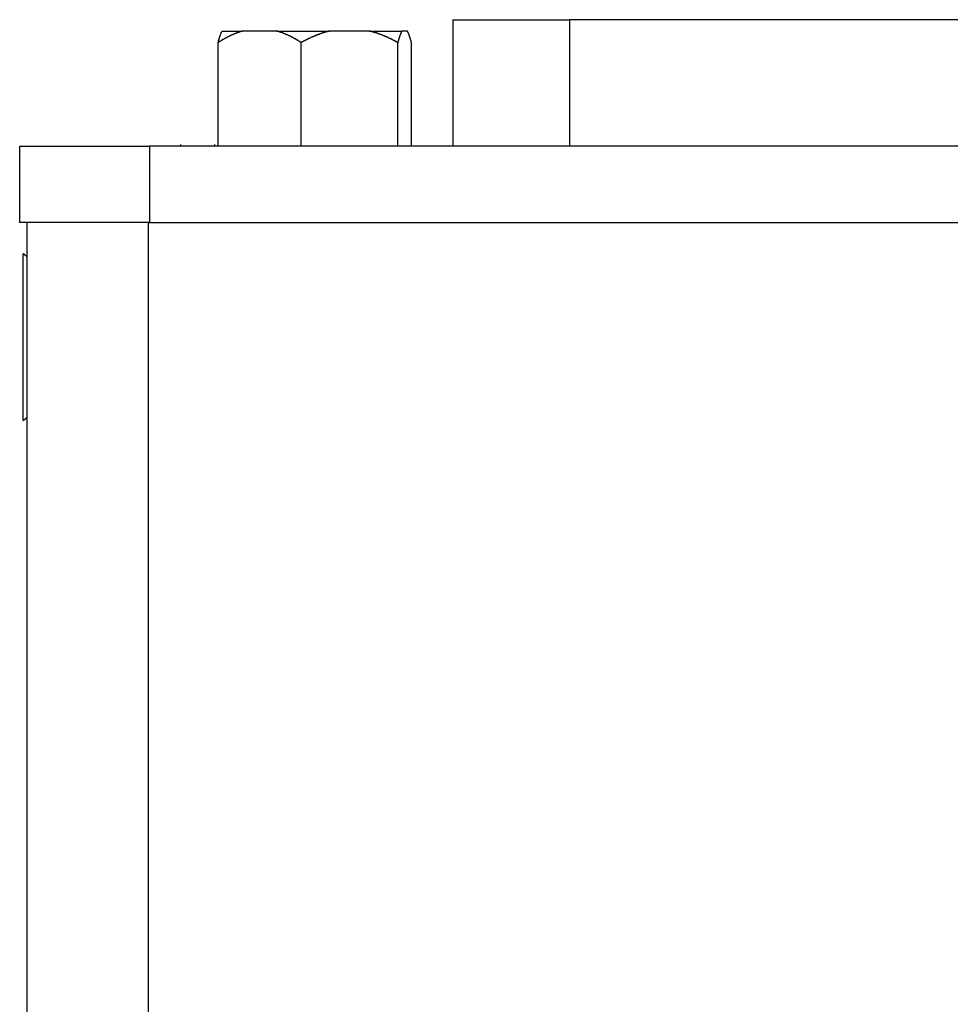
# Model space of a CAD drawing. Extents: x 9.3 to 31.1, y 5.1 to 19.6.
# Tile 40 of 132: x 16.488 to 16.969, y 12.313 to 12.821. Entities that reach past the tile are written whole.
import ezdxf

# ---------------------------------------------------------------- set-up
doc = ezdxf.new("R2010")
doc.units = 0
doc.layers.get('0').update_dxf_attribs({"linetype": 'CONTINUOUS'})

msp = doc.modelspace()

# ---------------------------------------------------------------- linework, layer by layer
at = {"color": 7, "linetype": 'CONTINUOUS'}
for p, q in [((16.71194, 12.82076), (16.71194, 12.75544)), ((16.71194, 12.82076), (16.77214, 12.82076)), ((17.16515, 12.82076), (16.77214, 12.82076)), ((16.59283, 12.81489), (16.60329, 12.81489)), ((16.6211, 12.81489), (16.60329, 12.81489)), ((16.6211, 12.81489), (16.64819, 12.81489)), ((16.66891, 12.81489), (16.64819, 12.81489)), ((16.66891, 12.81489), (16.68554, 12.81489)), ((16.68846, 12.81489), (16.68554, 12.81489)), ((16.59078, 12.75544), (16.59078, 12.80898)), ((16.63362, 12.75544), (16.63362, 12.80898)), ((16.68348, 12.75544), (16.68348, 12.80898)), ((16.69051, 12.75544), (16.69051, 12.80898)), ((16.48833, 12.71607), (16.48833, 12.75544)), ((16.48833, 12.75544), (16.55526, 12.75544)), ((16.55526, 12.75544), (16.55526, 12.71607)), ((17.38203, 12.75544), (16.55526, 12.75544)), ((16.57139, 12.75643), (16.57139, 12.75544)), ((16.58903, 12.75544), (16.58903, 12.75643)), ((16.55526, 12.71607), (16.48833, 12.71607)), ((16.49214, 10.85881), (16.49214, 12.71607)), ((16.55464, 12.71607), (16.55464, 10.85881)), ((16.55526, 12.71607), (17.38203, 12.71607)), ((16.49214, 12.69832), (16.49014, 12.70002)), ((16.49014, 12.61402), (16.49014, 12.70002)), ((16.49014, 12.61402), (16.49214, 12.61571))]:
    msp.add_line(p, q, dxfattribs=at)
at = {"color": 8, "linetype": 'CONTINUOUS'}
msp.add_line((16.77214, 12.82076), (16.77214, 12.75544), dxfattribs=at)
at = {"color": 7}
for points in [[(16.6033, 12.8149, 0), (16.6032, 12.8149, 0), (16.6032, 12.8149, 0), (16.6031, 12.8148, 0), (16.6031, 12.8148, 0), (16.603, 12.8148, 0), (16.603, 12.8148, 0), (16.6029, 12.8148, 0), (16.6029, 12.8148, 0), (16.6028, 12.8147, 0), (16.6028, 12.8147, 0), (16.6027, 12.8147, 0), (16.6027, 12.8147, 0), (16.6026, 12.8147, 0), (16.6026, 12.8147, 0), (16.6025, 12.8146, 0), (16.6025, 12.8146, 0), (16.6024, 12.8146, 0), (16.6024, 12.8146, 0), (16.6023, 12.8146, 0), (16.6023, 12.8146, 0), (16.6022, 12.8145, 0), (16.6022, 12.8145, 0), (16.6021, 12.8145, 0), (16.6021, 12.8145, 0), (16.602, 12.8145, 0), (16.602, 12.8145, 0), (16.6019, 12.8144, 0), (16.6019, 12.8144, 0), (16.6018, 12.8144, 0), (16.6018, 12.8144, 0), (16.6017, 12.8144, 0), (16.6017, 12.8144, 0), (16.6016, 12.8143, 0), (16.6016, 12.8143, 0), (16.6015, 12.8143, 0), (16.6015, 12.8143, 0), (16.6014, 12.8143, 0), (16.6014, 12.8143, 0), (16.6013, 12.8142, 0), (16.6013, 12.8142, 0), (16.6012, 12.8142, 0), (16.6012, 12.8142, 0), (16.6011, 12.8142, 0), (16.6011, 12.8142, 0), (16.601, 12.8141, 0), (16.601, 12.8141, 0), (16.6009, 12.8141, 0), (16.6009, 12.8141, 0), (16.6008, 12.8141, 0), (16.6008, 12.814, 0), (16.6007, 12.814, 0), (16.6007, 12.814, 0), (16.6006, 12.814, 0), (16.6006, 12.814, 0), (16.6005, 12.8139, 0), (16.6005, 12.8139, 0), (16.6004, 12.8139, 0), (16.6004, 12.8139, 0), (16.6003, 12.8139, 0), (16.6003, 12.8139, 0), (16.6002, 12.8138, 0), (16.6002, 12.8138, 0), (16.6001, 12.8138, 0), (16.6001, 12.8138, 0), (16.6, 12.8138, 0), (16.5999, 12.8137, 0), (16.5999, 12.8137, 0), (16.5998, 12.8137, 0), (16.5998, 12.8137, 0), (16.5997, 12.8137, 0), (16.5997, 12.8136, 0), (16.5996, 12.8136, 0), (16.5996, 12.8136, 0), (16.5995, 12.8136, 0), (16.5995, 12.8136, 0), (16.5994, 12.8135, 0), (16.5994, 12.8135, 0), (16.5993, 12.8135, 0), (16.5993, 12.8135, 0), (16.5992, 12.8135, 0), (16.5992, 12.8134, 0), (16.5992, 12.8134, 0), (16.5991, 12.8134, 0), (16.5991, 12.8134, 0), (16.599, 12.8133, 0), (16.599, 12.8133, 0), (16.5989, 12.8133, 0), (16.5989, 12.8133, 0), (16.5988, 12.8133, 0), (16.5988, 12.8132, 0), (16.5987, 12.8132, 0), (16.5987, 12.8132, 0), (16.5986, 12.8132, 0), (16.5986, 12.8132, 0), (16.5985, 12.8131, 0), (16.5985, 12.8131, 0), (16.5984, 12.8131, 0), (16.5984, 12.8131, 0), (16.5983, 12.813, 0), (16.5983, 12.813, 0), (16.5982, 12.813, 0), (16.5982, 12.813, 0), (16.5981, 12.813, 0), (16.5981, 12.8129, 0), (16.598, 12.8129, 0), (16.598, 12.8129, 0), (16.5979, 12.8129, 0), (16.5979, 12.8128, 0), (16.5978, 12.8128, 0), (16.5978, 12.8128, 0), (16.5977, 12.8128, 0), (16.5977, 12.8128, 0), (16.5976, 12.8127, 0), (16.5976, 12.8127, 0), (16.5975, 12.8127, 0), (16.5975, 12.8127, 0), (16.5974, 12.8126, 0), (16.5974, 12.8126, 0), (16.5973, 12.8126, 0), (16.5973, 12.8126, 0), (16.5972, 12.8125, 0), (16.5972, 12.8125, 0), (16.5971, 12.8125, 0), (16.5971, 12.8125, 0), (16.597, 12.8125, 0), (16.597, 12.8124, 0), (16.5969, 12.8124, 0), (16.5969, 12.8124, 0), (16.5968, 12.8124, 0), (16.5968, 12.8123, 0), (16.5967, 12.8123, 0), (16.5967, 12.8123, 0), (16.5966, 12.8123, 0), (16.5966, 12.8122, 0), (16.5965, 12.8122, 0), (16.5965, 12.8122, 0), (16.5964, 12.8122, 0), (16.5964, 12.8121, 0), (16.5963, 12.8121, 0), (16.5963, 12.8121, 0), (16.5962, 12.8121, 0), (16.5962, 12.812, 0), (16.5961, 12.812, 0), (16.5961, 12.812, 0), (16.596, 12.812, 0), (16.596, 12.812, 0), (16.5959, 12.8119, 0), (16.5959, 12.8119, 0), (16.5958, 12.8119, 0), (16.5958, 12.8119, 0), (16.5958, 12.8118, 0), (16.5957, 12.8118, 0), (16.5957, 12.8118, 0), (16.5956, 12.8118, 0), (16.5956, 12.8117, 0), (16.5955, 12.8117, 0), (16.5955, 12.8117, 0), (16.5954, 12.8117, 0), (16.5954, 12.8116, 0), (16.5953, 12.8116, 0), (16.5953, 12.8116, 0), (16.5952, 12.8116, 0), (16.5952, 12.8115, 0), (16.5951, 12.8115, 0), (16.5951, 12.8115, 0), (16.595, 12.8114, 0), (16.595, 12.8114, 0), (16.5949, 12.8114, 0), (16.5949, 12.8114, 0), (16.5948, 12.8113, 0), (16.5948, 12.8113, 0), (16.5947, 12.8113, 0), (16.5947, 12.8113, 0), (16.5946, 12.8112, 0), (16.5946, 12.8112, 0), (16.5945, 12.8112, 0), (16.5945, 12.8112, 0), (16.5944, 12.8111, 0), (16.5944, 12.8111, 0), (16.5943, 12.8111, 0), (16.5943, 12.8111, 0), (16.5942, 12.811, 0), (16.5942, 12.811, 0), (16.5942, 12.811, 0), (16.5941, 12.811, 0), (16.5941, 12.8109, 0), (16.594, 12.8109, 0), (16.594, 12.8109, 0), (16.5939, 12.8108, 0), (16.5939, 12.8108, 0), (16.5938, 12.8108, 0), (16.5938, 12.8108, 0), (16.5937, 12.8107, 0), (16.5937, 12.8107, 0), (16.5936, 12.8107, 0), (16.5936, 12.8107, 0), (16.5935, 12.8106, 0), (16.5935, 12.8106, 0), (16.5934, 12.8106, 0), (16.5934, 12.8105, 0), (16.5933, 12.8105, 0), (16.5933, 12.8105, 0), (16.5932, 12.8105, 0), (16.5932, 12.8104, 0), (16.5931, 12.8104, 0), (16.5931, 12.8104, 0), (16.593, 12.8104, 0), (16.593, 12.8103, 0), (16.593, 12.8103, 0), (16.5929, 12.8103, 0), (16.5929, 12.8102, 0), (16.5928, 12.8102, 0), (16.5928, 12.8102, 0), (16.5927, 12.8102, 0), (16.5927, 12.8101, 0), (16.5926, 12.8101, 0), (16.5926, 12.8101, 0), (16.5925, 12.81, 0), (16.5925, 12.81, 0), (16.5924, 12.81, 0), (16.5924, 12.81, 0), (16.5923, 12.8099, 0), (16.5923, 12.8099, 0), (16.5922, 12.8099, 0), (16.5922, 12.8098, 0), (16.5921, 12.8098, 0), (16.5921, 12.8098, 0), (16.5921, 12.8098, 0), (16.592, 12.8097, 0), (16.592, 12.8097, 0), (16.5919, 12.8097, 0), (16.5919, 12.8096, 0), (16.5918, 12.8096, 0), (16.5918, 12.8096, 0), (16.5917, 12.8096, 0), (16.5917, 12.8095, 0), (16.5916, 12.8095, 0), (16.5916, 12.8095, 0), (16.5915, 12.8094, 0), (16.5915, 12.8094, 0), (16.5914, 12.8094, 0), (16.5914, 12.8094, 0), (16.5913, 12.8093, 0), (16.5913, 12.8093, 0), (16.5912, 12.8093, 0), (16.5912, 12.8092, 0), (16.5912, 12.8092, 0), (16.5911, 12.8092, 0), (16.5911, 12.8092, 0), (16.591, 12.8091, 0), (16.591, 12.8091, 0), (16.5909, 12.8091, 0), (16.5909, 12.809, 0), (16.5908, 12.809, 0), (16.5908, 12.809, 0)], [(16.5908, 12.809, 0), (16.5908, 12.809, 0), (16.5908, 12.8091, 0), (16.5908, 12.8091, 0), (16.5908, 12.8091, 0), (16.5908, 12.8091, 0), (16.5908, 12.8092, 0), (16.5908, 12.8092, 0), (16.5908, 12.8092, 0), (16.5909, 12.8093, 0), (16.5909, 12.8093, 0), (16.5909, 12.8093, 0), (16.5909, 12.8094, 0), (16.5909, 12.8094, 0), (16.5909, 12.8094, 0), (16.5909, 12.8095, 0), (16.5909, 12.8095, 0), (16.5909, 12.8095, 0), (16.5909, 12.8096, 0), (16.5909, 12.8096, 0), (16.591, 12.8096, 0), (16.591, 12.8097, 0), (16.591, 12.8097, 0), (16.591, 12.8097, 0), (16.591, 12.8098, 0), (16.591, 12.8098, 0), (16.591, 12.8098, 0), (16.591, 12.8099, 0), (16.591, 12.8099, 0), (16.591, 12.8099, 0), (16.591, 12.81, 0), (16.5911, 12.81, 0), (16.5911, 12.81, 0), (16.5911, 12.8101, 0), (16.5911, 12.8101, 0), (16.5911, 12.8101, 0), (16.5911, 12.8102, 0), (16.5911, 12.8102, 0), (16.5911, 12.8102, 0), (16.5911, 12.8103, 0), (16.5911, 12.8103, 0), (16.5911, 12.8103, 0), (16.5911, 12.8104, 0), (16.5912, 12.8104, 0), (16.5912, 12.8104, 0), (16.5912, 12.8104, 0), (16.5912, 12.8105, 0), (16.5912, 12.8105, 0), (16.5912, 12.8105, 0), (16.5912, 12.8106, 0), (16.5912, 12.8106, 0), (16.5912, 12.8106, 0), (16.5912, 12.8107, 0), (16.5912, 12.8107, 0), (16.5913, 12.8107, 0), (16.5913, 12.8108, 0), (16.5913, 12.8108, 0), (16.5913, 12.8108, 0), (16.5913, 12.8109, 0), (16.5913, 12.8109, 0), (16.5913, 12.8109, 0), (16.5913, 12.8109, 0), (16.5913, 12.811, 0), (16.5913, 12.811, 0), (16.5913, 12.811, 0), (16.5914, 12.8111, 0), (16.5914, 12.8111, 0), (16.5914, 12.8111, 0), (16.5914, 12.8112, 0), (16.5914, 12.8112, 0), (16.5914, 12.8112, 0), (16.5914, 12.8112, 0), (16.5914, 12.8113, 0), (16.5914, 12.8113, 0), (16.5914, 12.8113, 0), (16.5914, 12.8114, 0), (16.5915, 12.8114, 0), (16.5915, 12.8114, 0), (16.5915, 12.8115, 0), (16.5915, 12.8115, 0), (16.5915, 12.8115, 0), (16.5915, 12.8115, 0), (16.5915, 12.8116, 0), (16.5915, 12.8116, 0), (16.5915, 12.8116, 0), (16.5915, 12.8117, 0), (16.5915, 12.8117, 0), (16.5916, 12.8117, 0), (16.5916, 12.8117, 0), (16.5916, 12.8118, 0), (16.5916, 12.8118, 0), (16.5916, 12.8118, 0), (16.5916, 12.8119, 0), (16.5916, 12.8119, 0), (16.5916, 12.8119, 0), (16.5916, 12.8119, 0), (16.5916, 12.812, 0), (16.5916, 12.812, 0), (16.5917, 12.812, 0), (16.5917, 12.8121, 0), (16.5917, 12.8121, 0), (16.5917, 12.8121, 0), (16.5917, 12.8121, 0), (16.5917, 12.8122, 0), (16.5917, 12.8122, 0), (16.5917, 12.8122, 0), (16.5917, 12.8122, 0), (16.5917, 12.8123, 0), (16.5917, 12.8123, 0), (16.5918, 12.8123, 0), (16.5918, 12.8124, 0), (16.5918, 12.8124, 0), (16.5918, 12.8124, 0), (16.5918, 12.8124, 0), (16.5918, 12.8125, 0), (16.5918, 12.8125, 0), (16.5918, 12.8125, 0), (16.5918, 12.8125, 0), (16.5918, 12.8126, 0), (16.5918, 12.8126, 0), (16.5919, 12.8126, 0), (16.5919, 12.8126, 0), (16.5919, 12.8127, 0), (16.5919, 12.8127, 0), (16.5919, 12.8127, 0), (16.5919, 12.8128, 0), (16.5919, 12.8128, 0), (16.5919, 12.8128, 0), (16.5919, 12.8128, 0), (16.5919, 12.8129, 0), (16.592, 12.8129, 0), (16.592, 12.8129, 0), (16.592, 12.8129, 0), (16.592, 12.813, 0), (16.592, 12.813, 0), (16.592, 12.813, 0), (16.592, 12.813, 0), (16.592, 12.8131, 0), (16.592, 12.8131, 0), (16.592, 12.8131, 0), (16.592, 12.8131, 0), (16.5921, 12.8132, 0), (16.5921, 12.8132, 0), (16.5921, 12.8132, 0), (16.5921, 12.8132, 0), (16.5921, 12.8133, 0), (16.5921, 12.8133, 0), (16.5921, 12.8133, 0), (16.5921, 12.8133, 0), (16.5921, 12.8134, 0), (16.5921, 12.8134, 0), (16.5921, 12.8134, 0), (16.5922, 12.8134, 0), (16.5922, 12.8135, 0), (16.5922, 12.8135, 0), (16.5922, 12.8135, 0), (16.5922, 12.8135, 0), (16.5922, 12.8135, 0), (16.5922, 12.8136, 0), (16.5922, 12.8136, 0), (16.5922, 12.8136, 0), (16.5922, 12.8136, 0), (16.5922, 12.8137, 0), (16.5923, 12.8137, 0), (16.5923, 12.8137, 0), (16.5923, 12.8137, 0), (16.5923, 12.8138, 0), (16.5923, 12.8138, 0), (16.5923, 12.8138, 0), (16.5923, 12.8138, 0), (16.5923, 12.8138, 0), (16.5923, 12.8139, 0), (16.5923, 12.8139, 0), (16.5924, 12.8139, 0), (16.5924, 12.8139, 0), (16.5924, 12.8139, 0), (16.5924, 12.814, 0), (16.5924, 12.814, 0), (16.5924, 12.814, 0), (16.5924, 12.814, 0), (16.5924, 12.8141, 0), (16.5924, 12.8141, 0), (16.5924, 12.8141, 0), (16.5924, 12.8141, 0), (16.5925, 12.8141, 0), (16.5925, 12.8142, 0), (16.5925, 12.8142, 0), (16.5925, 12.8142, 0), (16.5925, 12.8142, 0), (16.5925, 12.8142, 0), (16.5925, 12.8143, 0), (16.5925, 12.8143, 0), (16.5925, 12.8143, 0), (16.5925, 12.8143, 0), (16.5926, 12.8143, 0), (16.5926, 12.8144, 0), (16.5926, 12.8144, 0), (16.5926, 12.8144, 0), (16.5926, 12.8144, 0), (16.5926, 12.8144, 0), (16.5926, 12.8145, 0), (16.5926, 12.8145, 0), (16.5926, 12.8145, 0), (16.5926, 12.8145, 0), (16.5926, 12.8145, 0), (16.5927, 12.8146, 0), (16.5927, 12.8146, 0), (16.5927, 12.8146, 0), (16.5927, 12.8146, 0), (16.5927, 12.8146, 0), (16.5927, 12.8146, 0), (16.5927, 12.8147, 0), (16.5927, 12.8147, 0), (16.5927, 12.8147, 0), (16.5927, 12.8147, 0), (16.5928, 12.8147, 0), (16.5928, 12.8148, 0), (16.5928, 12.8148, 0), (16.5928, 12.8148, 0), (16.5928, 12.8148, 0), (16.5928, 12.8148, 0), (16.5928, 12.8149, 0), (16.5928, 12.8149, 0), (16.5928, 12.8149, 0)], [(16.6336, 12.809, 0), (16.6336, 12.809, 0), (16.6335, 12.8091, 0), (16.6335, 12.8091, 0), (16.6334, 12.8091, 0), (16.6333, 12.8091, 0), (16.6333, 12.8092, 0), (16.6332, 12.8092, 0), (16.6332, 12.8092, 0), (16.6331, 12.8093, 0), (16.6331, 12.8093, 0), (16.633, 12.8093, 0), (16.633, 12.8094, 0), (16.6329, 12.8094, 0), (16.6329, 12.8094, 0), (16.6328, 12.8095, 0), (16.6328, 12.8095, 0), (16.6327, 12.8095, 0), (16.6326, 12.8096, 0), (16.6326, 12.8096, 0), (16.6325, 12.8096, 0), (16.6325, 12.8097, 0), (16.6324, 12.8097, 0), (16.6324, 12.8097, 0), (16.6323, 12.8098, 0), (16.6323, 12.8098, 0), (16.6322, 12.8098, 0), (16.6322, 12.8099, 0), (16.6321, 12.8099, 0), (16.632, 12.8099, 0), (16.632, 12.81, 0), (16.6319, 12.81, 0), (16.6319, 12.81, 0), (16.6318, 12.8101, 0), (16.6318, 12.8101, 0), (16.6317, 12.8101, 0), (16.6317, 12.8102, 0), (16.6316, 12.8102, 0), (16.6316, 12.8102, 0), (16.6315, 12.8103, 0), (16.6314, 12.8103, 0), (16.6314, 12.8103, 0), (16.6313, 12.8104, 0), (16.6313, 12.8104, 0), (16.6312, 12.8104, 0), (16.6312, 12.8104, 0), (16.6311, 12.8105, 0), (16.6311, 12.8105, 0), (16.631, 12.8105, 0), (16.631, 12.8106, 0), (16.6309, 12.8106, 0), (16.6308, 12.8106, 0), (16.6308, 12.8107, 0), (16.6307, 12.8107, 0), (16.6307, 12.8107, 0), (16.6306, 12.8108, 0), (16.6306, 12.8108, 0), (16.6305, 12.8108, 0), (16.6305, 12.8109, 0), (16.6304, 12.8109, 0), (16.6304, 12.8109, 0), (16.6303, 12.8109, 0), (16.6302, 12.811, 0), (16.6302, 12.811, 0), (16.6301, 12.811, 0), (16.6301, 12.8111, 0), (16.63, 12.8111, 0), (16.63, 12.8111, 0), (16.6299, 12.8112, 0), (16.6299, 12.8112, 0), (16.6298, 12.8112, 0), (16.6297, 12.8112, 0), (16.6297, 12.8113, 0), (16.6296, 12.8113, 0), (16.6296, 12.8113, 0), (16.6295, 12.8114, 0), (16.6295, 12.8114, 0), (16.6294, 12.8114, 0), (16.6294, 12.8115, 0), (16.6293, 12.8115, 0), (16.6293, 12.8115, 0), (16.6292, 12.8115, 0), (16.6291, 12.8116, 0), (16.6291, 12.8116, 0), (16.629, 12.8116, 0), (16.629, 12.8117, 0), (16.6289, 12.8117, 0), (16.6289, 12.8117, 0), (16.6288, 12.8117, 0), (16.6288, 12.8118, 0), (16.6287, 12.8118, 0), (16.6286, 12.8118, 0), (16.6286, 12.8119, 0), (16.6285, 12.8119, 0), (16.6285, 12.8119, 0), (16.6284, 12.8119, 0), (16.6284, 12.812, 0), (16.6283, 12.812, 0), (16.6282, 12.812, 0), (16.6282, 12.8121, 0), (16.6281, 12.8121, 0), (16.6281, 12.8121, 0), (16.628, 12.8121, 0), (16.628, 12.8122, 0), (16.6279, 12.8122, 0), (16.6279, 12.8122, 0), (16.6278, 12.8122, 0), (16.6277, 12.8123, 0), (16.6277, 12.8123, 0), (16.6276, 12.8123, 0), (16.6276, 12.8124, 0), (16.6275, 12.8124, 0), (16.6275, 12.8124, 0), (16.6274, 12.8124, 0), (16.6274, 12.8125, 0), (16.6273, 12.8125, 0), (16.6272, 12.8125, 0), (16.6272, 12.8125, 0), (16.6271, 12.8126, 0), (16.6271, 12.8126, 0), (16.627, 12.8126, 0), (16.627, 12.8126, 0), (16.6269, 12.8127, 0), (16.6268, 12.8127, 0), (16.6268, 12.8127, 0), (16.6267, 12.8128, 0), (16.6267, 12.8128, 0), (16.6266, 12.8128, 0), (16.6266, 12.8128, 0), (16.6265, 12.8129, 0), (16.6265, 12.8129, 0), (16.6264, 12.8129, 0), (16.6263, 12.8129, 0), (16.6263, 12.813, 0), (16.6262, 12.813, 0), (16.6262, 12.813, 0), (16.6261, 12.813, 0), (16.6261, 12.8131, 0), (16.626, 12.8131, 0), (16.6259, 12.8131, 0), (16.6259, 12.8131, 0), (16.6258, 12.8132, 0), (16.6258, 12.8132, 0), (16.6257, 12.8132, 0), (16.6257, 12.8132, 0), (16.6256, 12.8133, 0), (16.6255, 12.8133, 0), (16.6255, 12.8133, 0), (16.6254, 12.8133, 0), (16.6254, 12.8134, 0), (16.6253, 12.8134, 0), (16.6253, 12.8134, 0), (16.6252, 12.8134, 0), (16.6251, 12.8135, 0), (16.6251, 12.8135, 0), (16.625, 12.8135, 0), (16.625, 12.8135, 0), (16.6249, 12.8135, 0), (16.6249, 12.8136, 0), (16.6248, 12.8136, 0), (16.6247, 12.8136, 0), (16.6247, 12.8136, 0), (16.6246, 12.8137, 0), (16.6246, 12.8137, 0), (16.6245, 12.8137, 0), (16.6245, 12.8137, 0), (16.6244, 12.8138, 0), (16.6243, 12.8138, 0), (16.6243, 12.8138, 0), (16.6242, 12.8138, 0), (16.6242, 12.8138, 0), (16.6241, 12.8139, 0), (16.6241, 12.8139, 0), (16.624, 12.8139, 0), (16.6239, 12.8139, 0), (16.6239, 12.8139, 0), (16.6238, 12.814, 0), (16.6238, 12.814, 0), (16.6237, 12.814, 0), (16.6237, 12.814, 0), (16.6236, 12.8141, 0), (16.6235, 12.8141, 0), (16.6235, 12.8141, 0), (16.6234, 12.8141, 0), (16.6234, 12.8141, 0), (16.6233, 12.8142, 0), (16.6232, 12.8142, 0), (16.6232, 12.8142, 0), (16.6231, 12.8142, 0), (16.6231, 12.8142, 0), (16.623, 12.8143, 0), (16.623, 12.8143, 0), (16.6229, 12.8143, 0), (16.6228, 12.8143, 0), (16.6228, 12.8143, 0), (16.6227, 12.8144, 0), (16.6227, 12.8144, 0), (16.6226, 12.8144, 0), (16.6226, 12.8144, 0), (16.6225, 12.8144, 0), (16.6224, 12.8145, 0), (16.6224, 12.8145, 0), (16.6223, 12.8145, 0), (16.6223, 12.8145, 0), (16.6222, 12.8145, 0), (16.6221, 12.8146, 0), (16.6221, 12.8146, 0), (16.622, 12.8146, 0), (16.622, 12.8146, 0), (16.6219, 12.8146, 0), (16.6219, 12.8146, 0), (16.6218, 12.8147, 0), (16.6217, 12.8147, 0), (16.6217, 12.8147, 0), (16.6216, 12.8147, 0), (16.6216, 12.8147, 0), (16.6215, 12.8148, 0), (16.6214, 12.8148, 0), (16.6214, 12.8148, 0), (16.6213, 12.8148, 0), (16.6213, 12.8148, 0), (16.6212, 12.8149, 0), (16.6212, 12.8149, 0), (16.6211, 12.8149, 0)], [(16.6482, 12.8149, 0), (16.6481, 12.8149, 0), (16.6481, 12.8149, 0), (16.648, 12.8148, 0), (16.648, 12.8148, 0), (16.6479, 12.8148, 0), (16.6478, 12.8148, 0), (16.6478, 12.8148, 0), (16.6477, 12.8148, 0), (16.6477, 12.8147, 0), (16.6476, 12.8147, 0), (16.6475, 12.8147, 0), (16.6475, 12.8147, 0), (16.6474, 12.8147, 0), (16.6474, 12.8147, 0), (16.6473, 12.8146, 0), (16.6472, 12.8146, 0), (16.6472, 12.8146, 0), (16.6471, 12.8146, 0), (16.6471, 12.8146, 0), (16.647, 12.8146, 0), (16.6469, 12.8145, 0), (16.6469, 12.8145, 0), (16.6468, 12.8145, 0), (16.6468, 12.8145, 0), (16.6467, 12.8145, 0), (16.6466, 12.8145, 0), (16.6466, 12.8144, 0), (16.6465, 12.8144, 0), (16.6465, 12.8144, 0), (16.6464, 12.8144, 0), (16.6464, 12.8144, 0), (16.6463, 12.8144, 0), (16.6462, 12.8143, 0), (16.6462, 12.8143, 0), (16.6461, 12.8143, 0), (16.6461, 12.8143, 0), (16.646, 12.8143, 0), (16.6459, 12.8143, 0), (16.6459, 12.8142, 0), (16.6458, 12.8142, 0), (16.6458, 12.8142, 0), (16.6457, 12.8142, 0), (16.6456, 12.8142, 0), (16.6456, 12.8142, 0), (16.6455, 12.8141, 0), (16.6455, 12.8141, 0), (16.6454, 12.8141, 0), (16.6453, 12.8141, 0), (16.6453, 12.8141, 0), (16.6452, 12.814, 0), (16.6452, 12.814, 0), (16.6451, 12.814, 0), (16.6451, 12.814, 0), (16.645, 12.814, 0), (16.6449, 12.8139, 0), (16.6449, 12.8139, 0), (16.6448, 12.8139, 0), (16.6448, 12.8139, 0), (16.6447, 12.8139, 0), (16.6446, 12.8139, 0), (16.6446, 12.8138, 0), (16.6445, 12.8138, 0), (16.6445, 12.8138, 0), (16.6444, 12.8138, 0), (16.6444, 12.8138, 0), (16.6443, 12.8137, 0), (16.6442, 12.8137, 0), (16.6442, 12.8137, 0), (16.6441, 12.8137, 0), (16.6441, 12.8137, 0), (16.644, 12.8136, 0), (16.6439, 12.8136, 0), (16.6439, 12.8136, 0), (16.6438, 12.8136, 0), (16.6438, 12.8136, 0), (16.6437, 12.8135, 0), (16.6437, 12.8135, 0), (16.6436, 12.8135, 0), (16.6435, 12.8135, 0), (16.6435, 12.8135, 0), (16.6434, 12.8134, 0), (16.6434, 12.8134, 0), (16.6433, 12.8134, 0), (16.6432, 12.8134, 0), (16.6432, 12.8133, 0), (16.6431, 12.8133, 0), (16.6431, 12.8133, 0), (16.643, 12.8133, 0), (16.643, 12.8133, 0), (16.6429, 12.8132, 0), (16.6428, 12.8132, 0), (16.6428, 12.8132, 0), (16.6427, 12.8132, 0), (16.6427, 12.8132, 0), (16.6426, 12.8131, 0), (16.6426, 12.8131, 0), (16.6425, 12.8131, 0), (16.6424, 12.8131, 0), (16.6424, 12.813, 0), (16.6423, 12.813, 0), (16.6423, 12.813, 0), (16.6422, 12.813, 0), (16.6422, 12.813, 0), (16.6421, 12.8129, 0), (16.642, 12.8129, 0), (16.642, 12.8129, 0), (16.6419, 12.8129, 0), (16.6419, 12.8128, 0), (16.6418, 12.8128, 0), (16.6417, 12.8128, 0), (16.6417, 12.8128, 0), (16.6416, 12.8128, 0), (16.6416, 12.8127, 0), (16.6415, 12.8127, 0), (16.6415, 12.8127, 0), (16.6414, 12.8127, 0), (16.6413, 12.8126, 0), (16.6413, 12.8126, 0), (16.6412, 12.8126, 0), (16.6412, 12.8126, 0), (16.6411, 12.8125, 0), (16.6411, 12.8125, 0), (16.641, 12.8125, 0), (16.6409, 12.8125, 0), (16.6409, 12.8125, 0), (16.6408, 12.8124, 0), (16.6408, 12.8124, 0), (16.6407, 12.8124, 0), (16.6407, 12.8124, 0), (16.6406, 12.8123, 0), (16.6405, 12.8123, 0), (16.6405, 12.8123, 0), (16.6404, 12.8123, 0), (16.6404, 12.8122, 0), (16.6403, 12.8122, 0), (16.6403, 12.8122, 0), (16.6402, 12.8122, 0), (16.6401, 12.8121, 0), (16.6401, 12.8121, 0), (16.64, 12.8121, 0), (16.64, 12.8121, 0), (16.6399, 12.812, 0), (16.6399, 12.812, 0), (16.6398, 12.812, 0), (16.6397, 12.812, 0), (16.6397, 12.812, 0), (16.6396, 12.8119, 0), (16.6396, 12.8119, 0), (16.6395, 12.8119, 0), (16.6395, 12.8119, 0), (16.6394, 12.8118, 0), (16.6394, 12.8118, 0), (16.6393, 12.8118, 0), (16.6392, 12.8118, 0), (16.6392, 12.8117, 0), (16.6391, 12.8117, 0), (16.6391, 12.8117, 0), (16.639, 12.8117, 0), (16.639, 12.8116, 0), (16.6389, 12.8116, 0), (16.6388, 12.8116, 0), (16.6388, 12.8116, 0), (16.6387, 12.8115, 0), (16.6387, 12.8115, 0), (16.6386, 12.8115, 0), (16.6386, 12.8114, 0), (16.6385, 12.8114, 0), (16.6384, 12.8114, 0), (16.6384, 12.8114, 0), (16.6383, 12.8113, 0), (16.6383, 12.8113, 0), (16.6382, 12.8113, 0), (16.6382, 12.8113, 0), (16.6381, 12.8112, 0), (16.6381, 12.8112, 0), (16.638, 12.8112, 0), (16.6379, 12.8112, 0), (16.6379, 12.8111, 0), (16.6378, 12.8111, 0), (16.6378, 12.8111, 0), (16.6377, 12.8111, 0), (16.6377, 12.811, 0), (16.6376, 12.811, 0), (16.6375, 12.811, 0), (16.6375, 12.811, 0), (16.6374, 12.8109, 0), (16.6374, 12.8109, 0), (16.6373, 12.8109, 0), (16.6373, 12.8108, 0), (16.6372, 12.8108, 0), (16.6372, 12.8108, 0), (16.6371, 12.8108, 0), (16.637, 12.8107, 0), (16.637, 12.8107, 0), (16.6369, 12.8107, 0), (16.6369, 12.8107, 0), (16.6368, 12.8106, 0), (16.6368, 12.8106, 0), (16.6367, 12.8106, 0), (16.6367, 12.8105, 0), (16.6366, 12.8105, 0), (16.6365, 12.8105, 0), (16.6365, 12.8105, 0), (16.6364, 12.8104, 0), (16.6364, 12.8104, 0), (16.6363, 12.8104, 0), (16.6363, 12.8104, 0), (16.6362, 12.8103, 0), (16.6362, 12.8103, 0), (16.6361, 12.8103, 0), (16.636, 12.8102, 0), (16.636, 12.8102, 0), (16.6359, 12.8102, 0), (16.6359, 12.8102, 0), (16.6358, 12.8101, 0), (16.6358, 12.8101, 0), (16.6357, 12.8101, 0), (16.6357, 12.81, 0), (16.6356, 12.81, 0), (16.6355, 12.81, 0), (16.6355, 12.81, 0), (16.6354, 12.8099, 0), (16.6354, 12.8099, 0), (16.6353, 12.8099, 0), (16.6353, 12.8098, 0), (16.6352, 12.8098, 0), (16.6352, 12.8098, 0), (16.6351, 12.8098, 0), (16.635, 12.8097, 0), (16.635, 12.8097, 0), (16.6349, 12.8097, 0), (16.6349, 12.8096, 0), (16.6348, 12.8096, 0), (16.6348, 12.8096, 0), (16.6347, 12.8096, 0), (16.6347, 12.8095, 0), (16.6346, 12.8095, 0), (16.6346, 12.8095, 0), (16.6345, 12.8094, 0), (16.6344, 12.8094, 0), (16.6344, 12.8094, 0), (16.6343, 12.8094, 0), (16.6343, 12.8093, 0), (16.6342, 12.8093, 0), (16.6342, 12.8093, 0), (16.6341, 12.8092, 0), (16.6341, 12.8092, 0), (16.634, 12.8092, 0), (16.6339, 12.8092, 0), (16.6339, 12.8091, 0), (16.6338, 12.8091, 0), (16.6338, 12.8091, 0), (16.6337, 12.809, 0), (16.6337, 12.809, 0), (16.6336, 12.809, 0)], [(16.6835, 12.809, 0), (16.6834, 12.809, 0), (16.6834, 12.8091, 0), (16.6833, 12.8091, 0), (16.6832, 12.8091, 0), (16.6832, 12.8091, 0), (16.6831, 12.8092, 0), (16.683, 12.8092, 0), (16.683, 12.8092, 0), (16.6829, 12.8093, 0), (16.6829, 12.8093, 0), (16.6828, 12.8093, 0), (16.6827, 12.8094, 0), (16.6827, 12.8094, 0), (16.6826, 12.8094, 0), (16.6825, 12.8095, 0), (16.6825, 12.8095, 0), (16.6824, 12.8095, 0), (16.6824, 12.8096, 0), (16.6823, 12.8096, 0), (16.6822, 12.8096, 0), (16.6822, 12.8097, 0), (16.6821, 12.8097, 0), (16.682, 12.8097, 0), (16.682, 12.8098, 0), (16.6819, 12.8098, 0), (16.6818, 12.8098, 0), (16.6818, 12.8099, 0), (16.6817, 12.8099, 0), (16.6817, 12.8099, 0), (16.6816, 12.81, 0), (16.6815, 12.81, 0), (16.6815, 12.81, 0), (16.6814, 12.8101, 0), (16.6813, 12.8101, 0), (16.6813, 12.8101, 0), (16.6812, 12.8102, 0), (16.6812, 12.8102, 0), (16.6811, 12.8102, 0), (16.681, 12.8103, 0), (16.681, 12.8103, 0), (16.6809, 12.8103, 0), (16.6808, 12.8104, 0), (16.6808, 12.8104, 0), (16.6807, 12.8104, 0), (16.6806, 12.8104, 0), (16.6806, 12.8105, 0), (16.6805, 12.8105, 0), (16.6805, 12.8105, 0), (16.6804, 12.8106, 0), (16.6803, 12.8106, 0), (16.6803, 12.8106, 0), (16.6802, 12.8107, 0), (16.6801, 12.8107, 0), (16.6801, 12.8107, 0), (16.68, 12.8108, 0), (16.6799, 12.8108, 0), (16.6799, 12.8108, 0), (16.6798, 12.8109, 0), (16.6798, 12.8109, 0), (16.6797, 12.8109, 0), (16.6796, 12.8109, 0), (16.6796, 12.811, 0), (16.6795, 12.811, 0), (16.6794, 12.811, 0), (16.6794, 12.8111, 0), (16.6793, 12.8111, 0), (16.6792, 12.8111, 0), (16.6792, 12.8112, 0), (16.6791, 12.8112, 0), (16.679, 12.8112, 0), (16.679, 12.8112, 0), (16.6789, 12.8113, 0), (16.6789, 12.8113, 0), (16.6788, 12.8113, 0), (16.6787, 12.8114, 0), (16.6787, 12.8114, 0), (16.6786, 12.8114, 0), (16.6785, 12.8115, 0), (16.6785, 12.8115, 0), (16.6784, 12.8115, 0), (16.6783, 12.8115, 0), (16.6783, 12.8116, 0), (16.6782, 12.8116, 0), (16.6781, 12.8116, 0), (16.6781, 12.8117, 0), (16.678, 12.8117, 0), (16.678, 12.8117, 0), (16.6779, 12.8117, 0), (16.6778, 12.8118, 0), (16.6778, 12.8118, 0), (16.6777, 12.8118, 0), (16.6776, 12.8119, 0), (16.6776, 12.8119, 0), (16.6775, 12.8119, 0), (16.6774, 12.8119, 0), (16.6774, 12.812, 0), (16.6773, 12.812, 0), (16.6772, 12.812, 0), (16.6772, 12.8121, 0), (16.6771, 12.8121, 0), (16.677, 12.8121, 0), (16.677, 12.8121, 0), (16.6769, 12.8122, 0), (16.6768, 12.8122, 0), (16.6768, 12.8122, 0), (16.6767, 12.8122, 0), (16.6767, 12.8123, 0), (16.6766, 12.8123, 0), (16.6765, 12.8123, 0), (16.6765, 12.8124, 0), (16.6764, 12.8124, 0), (16.6763, 12.8124, 0), (16.6763, 12.8124, 0), (16.6762, 12.8125, 0), (16.6761, 12.8125, 0), (16.6761, 12.8125, 0), (16.676, 12.8125, 0), (16.6759, 12.8126, 0), (16.6759, 12.8126, 0), (16.6758, 12.8126, 0), (16.6757, 12.8126, 0), (16.6757, 12.8127, 0), (16.6756, 12.8127, 0), (16.6755, 12.8127, 0), (16.6755, 12.8128, 0), (16.6754, 12.8128, 0), (16.6753, 12.8128, 0), (16.6753, 12.8128, 0), (16.6752, 12.8129, 0), (16.6751, 12.8129, 0), (16.6751, 12.8129, 0), (16.675, 12.8129, 0), (16.6749, 12.813, 0), (16.6749, 12.813, 0), (16.6748, 12.813, 0), (16.6747, 12.813, 0), (16.6747, 12.8131, 0), (16.6746, 12.8131, 0), (16.6745, 12.8131, 0), (16.6745, 12.8131, 0), (16.6744, 12.8132, 0), (16.6744, 12.8132, 0), (16.6743, 12.8132, 0), (16.6742, 12.8132, 0), (16.6742, 12.8133, 0), (16.6741, 12.8133, 0), (16.674, 12.8133, 0), (16.674, 12.8133, 0), (16.6739, 12.8134, 0), (16.6738, 12.8134, 0), (16.6738, 12.8134, 0), (16.6737, 12.8134, 0), (16.6736, 12.8135, 0), (16.6736, 12.8135, 0), (16.6735, 12.8135, 0), (16.6734, 12.8135, 0), (16.6734, 12.8135, 0), (16.6733, 12.8136, 0), (16.6732, 12.8136, 0), (16.6732, 12.8136, 0), (16.6731, 12.8136, 0), (16.673, 12.8137, 0), (16.673, 12.8137, 0), (16.6729, 12.8137, 0), (16.6728, 12.8137, 0), (16.6728, 12.8138, 0), (16.6727, 12.8138, 0), (16.6726, 12.8138, 0), (16.6726, 12.8138, 0), (16.6725, 12.8138, 0), (16.6724, 12.8139, 0), (16.6724, 12.8139, 0), (16.6723, 12.8139, 0), (16.6722, 12.8139, 0), (16.6722, 12.8139, 0), (16.6721, 12.814, 0), (16.672, 12.814, 0), (16.672, 12.814, 0), (16.6719, 12.814, 0), (16.6718, 12.8141, 0), (16.6718, 12.8141, 0), (16.6717, 12.8141, 0), (16.6716, 12.8141, 0), (16.6716, 12.8141, 0), (16.6715, 12.8142, 0), (16.6714, 12.8142, 0), (16.6713, 12.8142, 0), (16.6713, 12.8142, 0), (16.6712, 12.8142, 0), (16.6711, 12.8143, 0), (16.6711, 12.8143, 0), (16.671, 12.8143, 0), (16.6709, 12.8143, 0), (16.6709, 12.8143, 0), (16.6708, 12.8144, 0), (16.6707, 12.8144, 0), (16.6707, 12.8144, 0), (16.6706, 12.8144, 0), (16.6705, 12.8144, 0), (16.6705, 12.8145, 0), (16.6704, 12.8145, 0), (16.6703, 12.8145, 0), (16.6703, 12.8145, 0), (16.6702, 12.8145, 0), (16.6701, 12.8146, 0), (16.6701, 12.8146, 0), (16.67, 12.8146, 0), (16.6699, 12.8146, 0), (16.6699, 12.8146, 0), (16.6698, 12.8146, 0), (16.6697, 12.8147, 0), (16.6697, 12.8147, 0), (16.6696, 12.8147, 0), (16.6695, 12.8147, 0), (16.6695, 12.8147, 0), (16.6694, 12.8148, 0), (16.6693, 12.8148, 0), (16.6693, 12.8148, 0), (16.6692, 12.8148, 0), (16.6691, 12.8148, 0), (16.669, 12.8149, 0), (16.669, 12.8149, 0), (16.6689, 12.8149, 0)], [(16.6855, 12.8149, 0), (16.6855, 12.8149, 0), (16.6855, 12.8149, 0), (16.6855, 12.8148, 0), (16.6855, 12.8148, 0), (16.6855, 12.8148, 0), (16.6855, 12.8148, 0), (16.6855, 12.8148, 0), (16.6855, 12.8148, 0), (16.6855, 12.8147, 0), (16.6855, 12.8147, 0), (16.6854, 12.8147, 0), (16.6854, 12.8147, 0), (16.6854, 12.8147, 0), (16.6854, 12.8147, 0), (16.6854, 12.8146, 0), (16.6854, 12.8146, 0), (16.6854, 12.8146, 0), (16.6854, 12.8146, 0), (16.6854, 12.8146, 0), (16.6854, 12.8146, 0), (16.6854, 12.8145, 0), (16.6854, 12.8145, 0), (16.6853, 12.8145, 0), (16.6853, 12.8145, 0), (16.6853, 12.8145, 0), (16.6853, 12.8145, 0), (16.6853, 12.8144, 0), (16.6853, 12.8144, 0), (16.6853, 12.8144, 0), (16.6853, 12.8144, 0), (16.6853, 12.8144, 0), (16.6853, 12.8144, 0), (16.6853, 12.8143, 0), (16.6853, 12.8143, 0), (16.6852, 12.8143, 0), (16.6852, 12.8143, 0), (16.6852, 12.8143, 0), (16.6852, 12.8143, 0), (16.6852, 12.8142, 0), (16.6852, 12.8142, 0), (16.6852, 12.8142, 0), (16.6852, 12.8142, 0), (16.6852, 12.8142, 0), (16.6852, 12.8142, 0), (16.6852, 12.8141, 0), (16.6852, 12.8141, 0), (16.6851, 12.8141, 0), (16.6851, 12.8141, 0), (16.6851, 12.8141, 0), (16.6851, 12.814, 0), (16.6851, 12.814, 0), (16.6851, 12.814, 0), (16.6851, 12.814, 0), (16.6851, 12.814, 0), (16.6851, 12.8139, 0), (16.6851, 12.8139, 0), (16.6851, 12.8139, 0), (16.6851, 12.8139, 0), (16.685, 12.8139, 0), (16.685, 12.8139, 0), (16.685, 12.8138, 0), (16.685, 12.8138, 0), (16.685, 12.8138, 0), (16.685, 12.8138, 0), (16.685, 12.8138, 0), (16.685, 12.8137, 0), (16.685, 12.8137, 0), (16.685, 12.8137, 0), (16.685, 12.8137, 0), (16.685, 12.8137, 0), (16.6849, 12.8136, 0), (16.6849, 12.8136, 0), (16.6849, 12.8136, 0), (16.6849, 12.8136, 0), (16.6849, 12.8136, 0), (16.6849, 12.8135, 0), (16.6849, 12.8135, 0), (16.6849, 12.8135, 0), (16.6849, 12.8135, 0), (16.6849, 12.8135, 0), (16.6849, 12.8134, 0), (16.6849, 12.8134, 0), (16.6848, 12.8134, 0), (16.6848, 12.8134, 0), (16.6848, 12.8133, 0), (16.6848, 12.8133, 0), (16.6848, 12.8133, 0), (16.6848, 12.8133, 0), (16.6848, 12.8133, 0), (16.6848, 12.8132, 0), (16.6848, 12.8132, 0), (16.6848, 12.8132, 0), (16.6848, 12.8132, 0), (16.6848, 12.8132, 0), (16.6848, 12.8131, 0), (16.6847, 12.8131, 0), (16.6847, 12.8131, 0), (16.6847, 12.8131, 0), (16.6847, 12.813, 0), (16.6847, 12.813, 0), (16.6847, 12.813, 0), (16.6847, 12.813, 0), (16.6847, 12.813, 0), (16.6847, 12.8129, 0), (16.6847, 12.8129, 0), (16.6847, 12.8129, 0), (16.6847, 12.8129, 0), (16.6846, 12.8128, 0), (16.6846, 12.8128, 0), (16.6846, 12.8128, 0), (16.6846, 12.8128, 0), (16.6846, 12.8128, 0), (16.6846, 12.8127, 0), (16.6846, 12.8127, 0), (16.6846, 12.8127, 0), (16.6846, 12.8127, 0), (16.6846, 12.8126, 0), (16.6846, 12.8126, 0), (16.6846, 12.8126, 0), (16.6845, 12.8126, 0), (16.6845, 12.8125, 0), (16.6845, 12.8125, 0), (16.6845, 12.8125, 0), (16.6845, 12.8125, 0), (16.6845, 12.8125, 0), (16.6845, 12.8124, 0), (16.6845, 12.8124, 0), (16.6845, 12.8124, 0), (16.6845, 12.8124, 0), (16.6845, 12.8123, 0), (16.6845, 12.8123, 0), (16.6845, 12.8123, 0), (16.6844, 12.8123, 0), (16.6844, 12.8122, 0), (16.6844, 12.8122, 0), (16.6844, 12.8122, 0), (16.6844, 12.8122, 0), (16.6844, 12.8121, 0), (16.6844, 12.8121, 0), (16.6844, 12.8121, 0), (16.6844, 12.8121, 0), (16.6844, 12.812, 0), (16.6844, 12.812, 0), (16.6844, 12.812, 0), (16.6843, 12.812, 0), (16.6843, 12.812, 0), (16.6843, 12.8119, 0), (16.6843, 12.8119, 0), (16.6843, 12.8119, 0), (16.6843, 12.8119, 0), (16.6843, 12.8118, 0), (16.6843, 12.8118, 0), (16.6843, 12.8118, 0), (16.6843, 12.8118, 0), (16.6843, 12.8117, 0), (16.6843, 12.8117, 0), (16.6843, 12.8117, 0), (16.6842, 12.8117, 0), (16.6842, 12.8116, 0), (16.6842, 12.8116, 0), (16.6842, 12.8116, 0), (16.6842, 12.8116, 0), (16.6842, 12.8115, 0), (16.6842, 12.8115, 0), (16.6842, 12.8115, 0), (16.6842, 12.8114, 0), (16.6842, 12.8114, 0), (16.6842, 12.8114, 0), (16.6842, 12.8114, 0), (16.6841, 12.8113, 0), (16.6841, 12.8113, 0), (16.6841, 12.8113, 0), (16.6841, 12.8113, 0), (16.6841, 12.8112, 0), (16.6841, 12.8112, 0), (16.6841, 12.8112, 0), (16.6841, 12.8112, 0), (16.6841, 12.8111, 0), (16.6841, 12.8111, 0), (16.6841, 12.8111, 0), (16.6841, 12.8111, 0), (16.6841, 12.811, 0), (16.684, 12.811, 0), (16.684, 12.811, 0), (16.684, 12.811, 0), (16.684, 12.8109, 0), (16.684, 12.8109, 0), (16.684, 12.8109, 0), (16.684, 12.8108, 0), (16.684, 12.8108, 0), (16.684, 12.8108, 0), (16.684, 12.8108, 0), (16.684, 12.8107, 0), (16.684, 12.8107, 0), (16.684, 12.8107, 0), (16.6839, 12.8107, 0), (16.6839, 12.8106, 0), (16.6839, 12.8106, 0), (16.6839, 12.8106, 0), (16.6839, 12.8105, 0), (16.6839, 12.8105, 0), (16.6839, 12.8105, 0), (16.6839, 12.8105, 0), (16.6839, 12.8104, 0), (16.6839, 12.8104, 0), (16.6839, 12.8104, 0), (16.6839, 12.8104, 0), (16.6838, 12.8103, 0), (16.6838, 12.8103, 0), (16.6838, 12.8103, 0), (16.6838, 12.8102, 0), (16.6838, 12.8102, 0), (16.6838, 12.8102, 0), (16.6838, 12.8102, 0), (16.6838, 12.8101, 0), (16.6838, 12.8101, 0), (16.6838, 12.8101, 0), (16.6838, 12.81, 0), (16.6838, 12.81, 0), (16.6838, 12.81, 0), (16.6837, 12.81, 0), (16.6837, 12.8099, 0), (16.6837, 12.8099, 0), (16.6837, 12.8099, 0), (16.6837, 12.8098, 0), (16.6837, 12.8098, 0), (16.6837, 12.8098, 0), (16.6837, 12.8098, 0), (16.6837, 12.8097, 0), (16.6837, 12.8097, 0), (16.6837, 12.8097, 0), (16.6837, 12.8096, 0), (16.6837, 12.8096, 0), (16.6836, 12.8096, 0), (16.6836, 12.8096, 0), (16.6836, 12.8095, 0), (16.6836, 12.8095, 0), (16.6836, 12.8095, 0), (16.6836, 12.8094, 0), (16.6836, 12.8094, 0), (16.6836, 12.8094, 0), (16.6836, 12.8094, 0), (16.6836, 12.8093, 0), (16.6836, 12.8093, 0), (16.6836, 12.8093, 0), (16.6836, 12.8092, 0), (16.6835, 12.8092, 0), (16.6835, 12.8092, 0), (16.6835, 12.8092, 0), (16.6835, 12.8091, 0), (16.6835, 12.8091, 0), (16.6835, 12.8091, 0), (16.6835, 12.809, 0), (16.6835, 12.809, 0), (16.6835, 12.809, 0)], [(16.6905, 12.809, 0), (16.6905, 12.809, 0), (16.6905, 12.8091, 0), (16.6905, 12.8091, 0), (16.6905, 12.8091, 0), (16.6905, 12.8091, 0), (16.6905, 12.8092, 0), (16.6904, 12.8092, 0), (16.6904, 12.8092, 0), (16.6904, 12.8093, 0), (16.6904, 12.8093, 0), (16.6904, 12.8093, 0), (16.6904, 12.8094, 0), (16.6904, 12.8094, 0), (16.6904, 12.8094, 0), (16.6904, 12.8095, 0), (16.6904, 12.8095, 0), (16.6904, 12.8095, 0), (16.6903, 12.8096, 0), (16.6903, 12.8096, 0), (16.6903, 12.8096, 0), (16.6903, 12.8097, 0), (16.6903, 12.8097, 0), (16.6903, 12.8097, 0), (16.6903, 12.8098, 0), (16.6903, 12.8098, 0), (16.6903, 12.8098, 0), (16.6903, 12.8099, 0), (16.6903, 12.8099, 0), (16.6903, 12.8099, 0), (16.6902, 12.81, 0), (16.6902, 12.81, 0), (16.6902, 12.81, 0), (16.6902, 12.8101, 0), (16.6902, 12.8101, 0), (16.6902, 12.8101, 0), (16.6902, 12.8102, 0), (16.6902, 12.8102, 0), (16.6902, 12.8102, 0), (16.6902, 12.8103, 0), (16.6902, 12.8103, 0), (16.6901, 12.8103, 0), (16.6901, 12.8104, 0), (16.6901, 12.8104, 0), (16.6901, 12.8104, 0), (16.6901, 12.8104, 0), (16.6901, 12.8105, 0), (16.6901, 12.8105, 0), (16.6901, 12.8105, 0), (16.6901, 12.8106, 0), (16.6901, 12.8106, 0), (16.6901, 12.8106, 0), (16.69, 12.8107, 0), (16.69, 12.8107, 0), (16.69, 12.8107, 0), (16.69, 12.8108, 0), (16.69, 12.8108, 0), (16.69, 12.8108, 0), (16.69, 12.8109, 0), (16.69, 12.8109, 0), (16.69, 12.8109, 0), (16.69, 12.8109, 0), (16.69, 12.811, 0), (16.6899, 12.811, 0), (16.6899, 12.811, 0), (16.6899, 12.8111, 0), (16.6899, 12.8111, 0), (16.6899, 12.8111, 0), (16.6899, 12.8112, 0), (16.6899, 12.8112, 0), (16.6899, 12.8112, 0), (16.6899, 12.8112, 0), (16.6899, 12.8113, 0), (16.6899, 12.8113, 0), (16.6898, 12.8113, 0), (16.6898, 12.8114, 0), (16.6898, 12.8114, 0), (16.6898, 12.8114, 0), (16.6898, 12.8115, 0), (16.6898, 12.8115, 0), (16.6898, 12.8115, 0), (16.6898, 12.8115, 0), (16.6898, 12.8116, 0), (16.6898, 12.8116, 0), (16.6898, 12.8116, 0), (16.6897, 12.8117, 0), (16.6897, 12.8117, 0), (16.6897, 12.8117, 0), (16.6897, 12.8117, 0), (16.6897, 12.8118, 0), (16.6897, 12.8118, 0), (16.6897, 12.8118, 0), (16.6897, 12.8119, 0), (16.6897, 12.8119, 0), (16.6897, 12.8119, 0), (16.6897, 12.8119, 0), (16.6896, 12.812, 0), (16.6896, 12.812, 0), (16.6896, 12.812, 0), (16.6896, 12.8121, 0), (16.6896, 12.8121, 0), (16.6896, 12.8121, 0), (16.6896, 12.8121, 0), (16.6896, 12.8122, 0), (16.6896, 12.8122, 0), (16.6896, 12.8122, 0), (16.6896, 12.8122, 0), (16.6895, 12.8123, 0), (16.6895, 12.8123, 0), (16.6895, 12.8123, 0), (16.6895, 12.8124, 0), (16.6895, 12.8124, 0), (16.6895, 12.8124, 0), (16.6895, 12.8124, 0), (16.6895, 12.8125, 0), (16.6895, 12.8125, 0), (16.6895, 12.8125, 0), (16.6895, 12.8125, 0), (16.6894, 12.8126, 0), (16.6894, 12.8126, 0), (16.6894, 12.8126, 0), (16.6894, 12.8126, 0), (16.6894, 12.8127, 0), (16.6894, 12.8127, 0), (16.6894, 12.8127, 0), (16.6894, 12.8128, 0), (16.6894, 12.8128, 0), (16.6894, 12.8128, 0), (16.6894, 12.8128, 0), (16.6893, 12.8129, 0), (16.6893, 12.8129, 0), (16.6893, 12.8129, 0), (16.6893, 12.8129, 0), (16.6893, 12.813, 0), (16.6893, 12.813, 0), (16.6893, 12.813, 0), (16.6893, 12.813, 0), (16.6893, 12.8131, 0), (16.6893, 12.8131, 0), (16.6893, 12.8131, 0), (16.6892, 12.8131, 0), (16.6892, 12.8132, 0), (16.6892, 12.8132, 0), (16.6892, 12.8132, 0), (16.6892, 12.8132, 0), (16.6892, 12.8133, 0), (16.6892, 12.8133, 0), (16.6892, 12.8133, 0), (16.6892, 12.8133, 0), (16.6892, 12.8134, 0), (16.6891, 12.8134, 0), (16.6891, 12.8134, 0), (16.6891, 12.8134, 0), (16.6891, 12.8135, 0), (16.6891, 12.8135, 0), (16.6891, 12.8135, 0), (16.6891, 12.8135, 0), (16.6891, 12.8135, 0), (16.6891, 12.8136, 0), (16.6891, 12.8136, 0), (16.6891, 12.8136, 0), (16.689, 12.8136, 0), (16.689, 12.8137, 0), (16.689, 12.8137, 0), (16.689, 12.8137, 0), (16.689, 12.8137, 0), (16.689, 12.8138, 0), (16.689, 12.8138, 0), (16.689, 12.8138, 0), (16.689, 12.8138, 0), (16.689, 12.8138, 0), (16.689, 12.8139, 0), (16.6889, 12.8139, 0), (16.6889, 12.8139, 0), (16.6889, 12.8139, 0), (16.6889, 12.8139, 0), (16.6889, 12.814, 0), (16.6889, 12.814, 0), (16.6889, 12.814, 0), (16.6889, 12.814, 0), (16.6889, 12.8141, 0), (16.6889, 12.8141, 0), (16.6888, 12.8141, 0), (16.6888, 12.8141, 0), (16.6888, 12.8141, 0), (16.6888, 12.8142, 0), (16.6888, 12.8142, 0), (16.6888, 12.8142, 0), (16.6888, 12.8142, 0), (16.6888, 12.8142, 0), (16.6888, 12.8143, 0), (16.6888, 12.8143, 0), (16.6888, 12.8143, 0), (16.6887, 12.8143, 0), (16.6887, 12.8143, 0), (16.6887, 12.8144, 0), (16.6887, 12.8144, 0), (16.6887, 12.8144, 0), (16.6887, 12.8144, 0), (16.6887, 12.8144, 0), (16.6887, 12.8145, 0), (16.6887, 12.8145, 0), (16.6887, 12.8145, 0), (16.6886, 12.8145, 0), (16.6886, 12.8145, 0), (16.6886, 12.8146, 0), (16.6886, 12.8146, 0), (16.6886, 12.8146, 0), (16.6886, 12.8146, 0), (16.6886, 12.8146, 0), (16.6886, 12.8146, 0), (16.6886, 12.8147, 0), (16.6886, 12.8147, 0), (16.6886, 12.8147, 0), (16.6885, 12.8147, 0), (16.6885, 12.8147, 0), (16.6885, 12.8148, 0), (16.6885, 12.8148, 0), (16.6885, 12.8148, 0), (16.6885, 12.8148, 0), (16.6885, 12.8148, 0), (16.6885, 12.8149, 0), (16.6885, 12.8149, 0), (16.6885, 12.8149, 0)]]:
    msp.add_polyline3d(points, dxfattribs=at)

doc.saveas('drawing.dxf')
